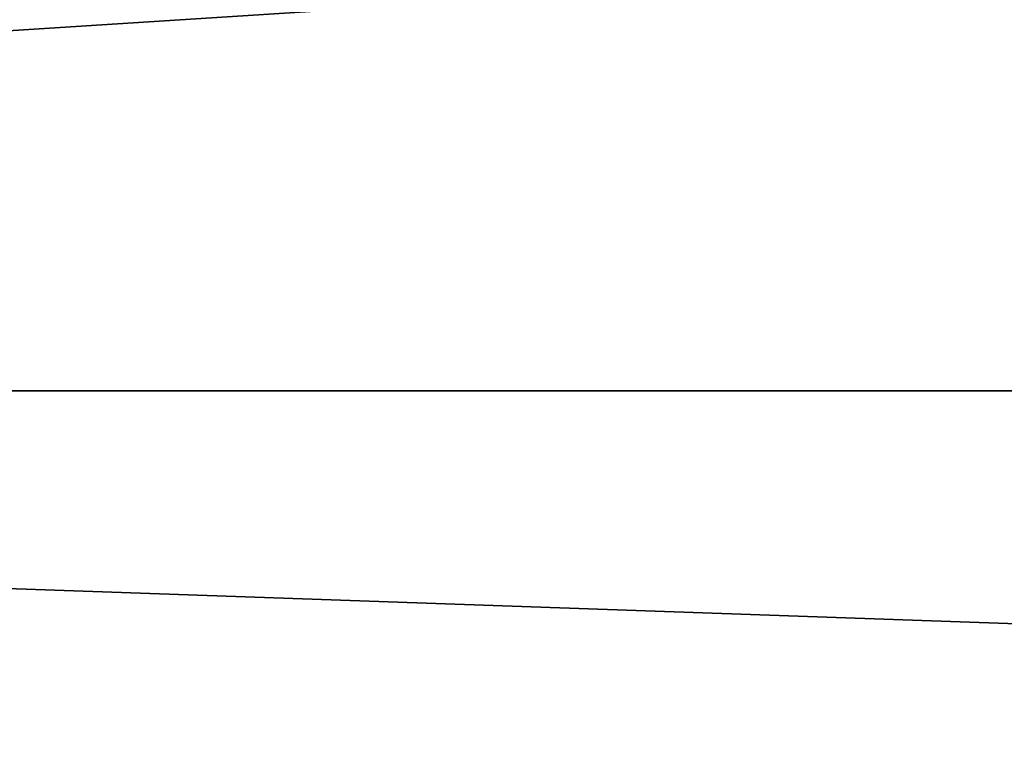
# Model space of a CAD drawing. Header units: millimetres. Extents: x -99 to 221, y -61 to 39.
# Tile 43 of 256: x -4.0661 to -4.029, y -36.7727 to -36.7455. Entities that reach past the tile are written whole.
import ezdxf

# ---------------------------------------------------------------- set-up
doc = ezdxf.new("R2010")
doc.units = ezdxf.units.MM
doc.header["$LTSCALE"] = 33.374815
for name, color, linetype in [('1', 7, 'CONTINUOUS'), ('2', 7, 'CONTINUOUS'), ('8', 7, 'CONTINUOUS'), ('9', 7, 'CONTINUOUS')]:
    doc.layers.add(name, color=color, linetype=linetype)

msp = doc.modelspace()

# ---------------------------------------------------------------- linework, layer by layer
at = {"layer": '1', "color": 7, "linetype": 'Continuous'}
for points in [[(-4.609864, 23, -12.155211), (-3.616827, 23, -12.486735), (-4.609809, -36.8, -12.155227), (-4.609864, 23, -12.155211)], [(-4.609809, -36.8, -12.155227), (-3.616827, 23, -12.486735), (-3.616772, -36.8, -12.48675), (-4.609809, -36.8, -12.155227)]]:
    msp.add_3dface(points, dxfattribs=at)
at = {"layer": '2', "color": 7, "linetype": 'Continuous'}
for points in [[(-3.616772, -36.8, 12.48675), (-4.609864, 23, 12.155211), (-4.609809, -36.8, 12.155227), (-3.616772, -36.8, 12.48675)], [(-3.616827, 23, 12.486735), (-4.609864, 23, 12.155211), (-3.616772, -36.8, 12.48675), (-3.616827, 23, 12.486735)]]:
    msp.add_3dface(points, dxfattribs=at)
at = {"layer": '8', "color": 3, "linetype": 'Continuous'}
for points in [[(-3.496736, -36.709513, -10.761846), (-4.279116, -36.759453, -10.3307), (-4.330321, -36.709513, -10.45432), (-3.496736, -36.709513, -10.761846)], [(-3.455388, -36.759453, -10.63459), (-4.279116, -36.759453, -10.3307), (-3.496736, -36.709513, -10.761846), (-3.455388, -36.759453, -10.63459)], [(-3.455388, -36.759453, -10.63459), (-4.225711, -36.789821, -10.201769), (-4.279116, -36.759453, -10.3307), (-3.455388, -36.759453, -10.63459)], [(-3.412263, -36.789821, -10.501865), (-4.225711, -36.789821, -10.201769), (-3.455388, -36.759453, -10.63459), (-3.412263, -36.789821, -10.501865)]]:
    msp.add_3dface(points, dxfattribs=at)
at = {"layer": '9', "color": 3, "linetype": 'Continuous'}
for points in [[(-4.279116, -36.759453, 10.3307), (-3.455388, -36.759453, 10.63459), (-4.330321, -36.709513, 10.45432), (-4.279116, -36.759453, 10.3307)], [(-4.330321, -36.709513, 10.45432), (-3.455388, -36.759453, 10.63459), (-3.496736, -36.709513, 10.761846), (-4.330321, -36.709513, 10.45432)], [(-4.279116, -36.759453, 10.3307), (-3.412263, -36.789821, 10.501865), (-3.455388, -36.759453, 10.63459), (-4.279116, -36.759453, 10.3307)], [(-4.225711, -36.789821, 10.201769), (-3.412263, -36.789821, 10.501865), (-4.279116, -36.759453, 10.3307), (-4.225711, -36.789821, 10.201769)]]:
    msp.add_3dface(points, dxfattribs=at)

doc.saveas('drawing.dxf')
